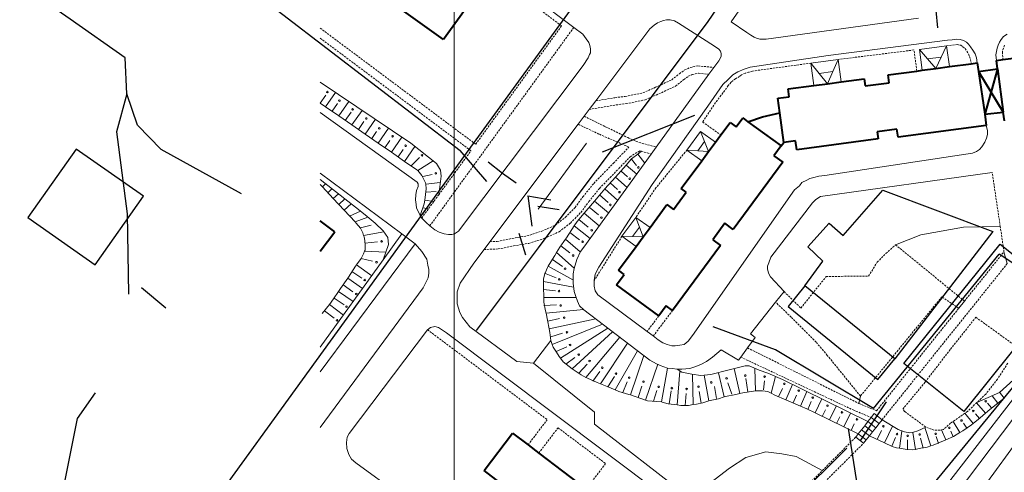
# Model space of a CAD drawing. Extents: x 13 to 4138, y -4831 to -1000.
# Tile 20 of 203: x 925 to 1171, y -2530 to -2417. Entities that reach past the tile are written whole.
import ezdxf

# ---------------------------------------------------------------- set-up
doc = ezdxf.new("R2010")
doc.units = 0
doc.header["$MEASUREMENT"] = 0
doc.linetypes.add('DASHED', pattern=[0.75, 0.5, -0.25])
for name, color, linetype in [('11', 7, 'CONTINUOUS'), ('24', 7, 'CONTINUOUS'), ('25', 7, 'CONTINUOUS'), ('37', 7, 'CONTINUOUS'), ('40', 7, 'CONTINUOUS'), ('6', 7, 'CONTINUOUS'), ('7', 7, 'CONTINUOUS'), ('ВОРКАУТ_ФИТНЕС', 1, 'CONTINUOUS'), ('границы команд_1', 10, 'CONTINUOUS'), ('ДЕТСКИЕ_ПЛОЩАДКИ', 6, 'CONTINUOUS'), ('ЛЕСТНИЦЫ', 6, 'CONTINUOUS'), ('ПЕШЕХОДНЫЕ_ДОРОЖКИ', 3, 'CONTINUOUS'), ('ПЕШЕХОДНЫЕ_ПЕРЕХОДЫ', 1, 'CONTINUOUS'), ('СПОРТИВНЫЕ_ПЛОЩАДКИ', 3, 'CONTINUOUS'), ('ТРОПЫ', 32, 'CONTINUOUS'), ('ТРОТУАРЫ', 7, 'CONTINUOUS')]:
    doc.layers.add(name, color=color, linetype=linetype)

msp = doc.modelspace()

# ---------------------------------------------------------------- linework, layer by layer
at = {"layer": '11', "color": 253, "linetype": 'Continuous', "lineweight": 0}
msp.add_line((1145.15, -2547.91), (1178.23, -2505.07), dxfattribs=at)
at = {"layer": '24', "color": 253, "linetype": 'Continuous', "lineweight": 0}
for p, q in [((1063.28, -2419.08), (1000, -2371.19)), ((1105.06, -2414.08), (1102.59, -2417.68)), ((1083.35, -2418.51), (1084.17, -2417.93)), ((1084.17, -2417.93), (1085, -2417.55)), ((1085, -2417.55), (1085.7, -2417.3)), ((1085.7, -2417.3), (1086.46, -2417.17)), ((1086.46, -2417.17), (1087.35, -2417.17)), ((1087.35, -2417.17), (1088.43, -2417.43)), ((1088.43, -2417.43), (1089.45, -2418)), ((1089.45, -2418), (1098.4, -2423.78)), ((1102.59, -2417.68), (1106.52, -2420.32)), ((1111.28, -2421.97), (1149.38, -2416.72)), ((1065.53, -2420.78), (1063.28, -2419.08)), ((1066.42, -2421.87), (1065.53, -2420.78)), ((1068.77, -2437.41), (1082.29, -2419.39)), ((1082.29, -2419.39), (1083.35, -2418.51)), ((1106.52, -2420.32), (1107.53, -2421.02)), ((1170.59, -2421.31), (1171.47, -2420.72)), ((1067.05, -2422.82), (1066.42, -2421.87)), ((1067.31, -2423.59), (1067.05, -2422.82)), ((1107.53, -2421.02), (1108.3, -2421.46)), ((1108.3, -2421.46), (1108.93, -2421.78)), ((1108.93, -2421.78), (1109.76, -2422.03)), ((1109.76, -2422.03), (1111.28, -2421.97)), ((1126.79, -2426.08), (1156.61, -2422.25)), ((1156.61, -2422.25), (1157.78, -2422.13)), ((1157.78, -2422.13), (1158.95, -2422.01)), ((1158.95, -2422.01), (1159.77, -2422.07)), ((1159.77, -2422.07), (1160.59, -2422.36)), ((1160.59, -2422.36), (1161.35, -2422.77)), ((1161.35, -2422.77), (1161.82, -2423.24)), ((1161.82, -2423.24), (1162.34, -2423.89)), ((1169.25, -2423.48), (1169.54, -2422.77)), ((1169.54, -2422.77), (1169.95, -2422.07)), ((1169.95, -2422.07), (1170.59, -2421.31)), ((1066.92, -2426.64), (1067.24, -2425.81)), ((1067.24, -2425.81), (1067.43, -2425.37)), ((1067.43, -2424.41), (1067.31, -2423.59)), ((1067.43, -2425.37), (1067.43, -2424.41)), ((1098.4, -2423.78), (1099.54, -2424.48)), ((1099.54, -2424.48), (1099.92, -2424.99)), ((1099.92, -2424.99), (1100.12, -2425.56)), ((1100.12, -2425.56), (1100.12, -2426.33)), ((1162.34, -2423.89), (1162.93, -2424.76)), ((1162.93, -2424.76), (1163.45, -2425.7)), ((1163.45, -2425.7), (1163.81, -2426.7)), ((1168.66, -2425.94), (1168.78, -2425.06)), ((1168.78, -2425.06), (1168.95, -2424.24)), ((1168.95, -2424.24), (1169.25, -2423.48)), ((1065.63, -2428.58), (1066.92, -2426.64)), ((1099.48, -2427.41), (1098.29, -2429.06)), ((1100.12, -2426.33), (1099.48, -2427.41)), ((1107.32, -2428.99), (1126.79, -2426.08)), ((1163.81, -2426.7), (1164.01, -2427.93)), ((1168.78, -2427.33), (1168.66, -2425.94)), ((1065.63, -2428.58), (1034.56, -2469.95)), ((1098.29, -2429.06), (1097.04, -2430.78)), ((1102.99, -2430.87), (1104.28, -2430.16)), ((1104.28, -2430.16), (1105.8, -2429.46)), ((1105.8, -2429.46), (1107.32, -2428.99)), ((1097.04, -2430.78), (1083.89, -2448.96)), ((1100.53, -2433.33), (1101.82, -2432.04)), ((1101.82, -2432.04), (1102.99, -2430.87)), ((1096.79, -2438.72), (1100.53, -2433.33)), ((1067.17, -2439.54), (1068.77, -2437.41)), ((1024.2, -2457.74), (1000, -2440.31)), ((1065.89, -2441.25), (1067.17, -2439.54)), ((1082.86, -2458.29), (1096.79, -2438.72)), ((1064.39, -2443.25), (1065.89, -2441.25)), ((1042.36, -2472.6), (1064.39, -2443.25)), ((1166.26, -2443.53), (1166.54, -2444.78)), ((1166.54, -2444.78), (1166.54, -2445.83)), ((1165.9, -2447.75), (1165.13, -2448.88)), ((1166.31, -2446.77), (1165.9, -2447.75)), ((1166.54, -2445.83), (1166.31, -2446.77)), ((1083.89, -2448.96), (1082.64, -2450.7)), ((1163.85, -2450.05), (1162.79, -2450.52)), ((1164.55, -2449.58), (1163.85, -2450.05)), ((1165.13, -2448.88), (1164.55, -2449.58)), ((1082.64, -2450.7), (1065.84, -2473.93)), ((1162.79, -2450.52), (1125.99, -2456.02)), ((1020.39, -2470.66), (1000, -2455.46)), ((1024.45, -2458.18), (1024.2, -2457.74)), ((1121.43, -2457.19), (1120.26, -2457.78)), ((1122.25, -2456.84), (1121.43, -2457.19)), ((1123.19, -2456.6), (1122.25, -2456.84)), ((1124.47, -2456.25), (1123.19, -2456.6)), ((1125.99, -2456.02), (1124.47, -2456.25)), ((1124.89, -2461.34), (1167.75, -2455.35)), ((1023.88, -2460.86), (1024.07, -2459.77)), ((1024.07, -2459.77), (1024.45, -2458.82)), ((1024.45, -2458.82), (1024.45, -2458.18)), ((1069.54, -2478.93), (1082.86, -2458.29)), ((1118.39, -2459.65), (1092.92, -2496.03)), ((1119.67, -2458.6), (1118.39, -2459.65)), ((1120.26, -2457.78), (1119.67, -2458.6)), ((1023.82, -2462.13), (1023.88, -2460.86)), ((1023.95, -2463.27), (1023.82, -2462.13)), ((1122.9, -2462.86), (1123.72, -2462.04)), ((1123.72, -2462.04), (1124.89, -2461.34)), ((1024.01, -2464.23), (1023.95, -2463.27)), ((1024.69, -2465.48), (1024.01, -2464.23)), ((1112.49, -2476.46), (1122.9, -2462.86)), ((1024.98, -2466.03), (1024.69, -2465.48)), ((1025.33, -2466.68), (1024.98, -2466.03)), ((1026.47, -2467.83), (1025.33, -2466.68)), ((1027.36, -2468.66), (1026.47, -2467.83)), ((1028.6, -2469.62), (1027.36, -2468.66)), ((1029.73, -2470.23), (1028.6, -2469.62)), ((1034.56, -2469.95), (1033.53, -2470.63)), ((1015.73, -2477.12), (1020.39, -2470.66)), ((1023.73, -2473.14), (1020.39, -2470.66)), ((1030.97, -2470.66), (1029.73, -2470.23)), ((1032.06, -2470.82), (1030.97, -2470.66)), ((1032.83, -2470.82), (1032.06, -2470.82)), ((1033.53, -2470.63), (1032.83, -2470.82)), ((1000, -2505.08), (1023.73, -2473.14)), ((1025.34, -2475.06), (1023.73, -2473.14)), ((1038.34, -2477.96), (1040.9, -2474.55)), ((1040.9, -2474.55), (1042.36, -2472.6)), ((1065.84, -2473.93), (1064.94, -2475.08)), ((1000, -2498.96), (1015.73, -2477.12)), ((1026.62, -2476.93), (1025.34, -2475.06)), ((1026.86, -2478.45), (1026.62, -2476.93)), ((1064.06, -2477.05), (1063.35, -2479.26)), ((1064.94, -2475.08), (1064.06, -2477.05)), ((1112.02, -2477.86), (1112.49, -2476.46)), ((1171.49, -2478.08), (1170.68, -2475.12)), ((1027.09, -2479.51), (1026.86, -2478.45)), ((1027.09, -2480.45), (1027.09, -2479.51)), ((1034.96, -2482.99), (1038.34, -2477.96)), ((1063.35, -2479.26), (1063.16, -2480.61)), ((1068.67, -2480.71), (1069.54, -2478.93)), ((1111.67, -2478.68), (1112.02, -2477.86)), ((1111.67, -2479.39), (1111.67, -2478.68)), ((1111.9, -2480.44), (1111.67, -2479.39)), ((1025.68, -2484.09), (1026.97, -2481.62)), ((1026.97, -2481.62), (1027.09, -2480.45)), ((1063.16, -2480.61), (1063.1, -2481.74)), ((1063.1, -2481.74), (1063.1, -2482.95)), ((1068.37, -2482.33), (1068.67, -2480.71)), ((1068.37, -2483.74), (1068.37, -2482.33)), ((1112.37, -2481.38), (1111.9, -2480.44)), ((1115.8, -2485.07), (1112.37, -2481.38)), ((1025.68, -2484.09), (1000, -2518.99)), ((1034.17, -2485.1), (1034.96, -2482.99)), ((1063.1, -2482.95), (1063.42, -2485.05)), ((1068.61, -2484.91), (1068.37, -2483.74)), ((1034.21, -2488.13), (1034.17, -2485.1)), ((1063.42, -2485.05), (1063.8, -2486.26)), ((1063.8, -2486.26), (1064.24, -2487.47)), ((1069.31, -2485.85), (1068.61, -2484.91)), ((1081.6, -2495.01), (1069.31, -2485.85)), ((1113.68, -2487.72), (1115.8, -2485.07)), ((1034.83, -2490.26), (1034.21, -2488.13)), ((1064.24, -2487.47), (1064.75, -2488.62)), ((1064.75, -2488.62), (1065.83, -2489.63)), ((1065.83, -2489.63), (1082.28, -2502.19)), ((1107.38, -2495.61), (1113.68, -2487.72)), ((1159.39, -2489.23), (1160.81, -2487.45)), ((1035.53, -2491.55), (1034.83, -2490.26)), ((1037.35, -2493.84), (1035.53, -2491.55)), ((1007.21, -2520.51), (1026.77, -2494.58)), ((1026.77, -2494.58), (1027.56, -2494.05)), ((1027.56, -2494.05), (1028.58, -2493.82)), ((1028.58, -2493.82), (1029.55, -2494.01)), ((1029.55, -2494.01), (1031.53, -2495.4)), ((1049.05, -2502.51), (1037.35, -2493.84)), ((1031.53, -2495.4), (1276.24, -2679.07)), ((1083.14, -2496.16), (1081.6, -2495.01)), ((1084.38, -2497.08), (1083.14, -2496.16)), ((1085.55, -2497.9), (1084.38, -2497.08)), ((1092.92, -2496.03), (1091.87, -2497.43)), ((1106.66, -2499.14), (1108.55, -2496.55)), ((1108.55, -2496.55), (1107.38, -2495.61)), ((1086.6, -2498.25), (1085.55, -2497.9)), ((1087.77, -2498.6), (1086.6, -2498.25)), ((1088.59, -2498.6), (1087.77, -2498.6)), ((1089.76, -2498.49), (1088.59, -2498.6)), ((1090.82, -2498.25), (1089.76, -2498.49)), ((1091.87, -2497.43), (1090.82, -2498.25)), ((1104.98, -2501.44), (1106.66, -2499.14)), ((1191.58, -2498.16), (1158.89, -2543.08)), ((1096.43, -2502.51), (1097.96, -2501.49)), ((1097.96, -2501.49), (1100.12, -2499.6)), ((1100.12, -2499.6), (1104.45, -2502.17)), ((1104.45, -2502.17), (1104.98, -2501.44)), ((1053.26, -2502.97), (1049.05, -2502.51)), ((1068.48, -2515.16), (1053.26, -2502.97)), ((1082.28, -2502.19), (1083.93, -2503.08)), ((1083.93, -2503.08), (1084.82, -2503.53)), ((1084.82, -2503.53), (1085.77, -2503.85)), ((1085.77, -2503.85), (1086.66, -2504.16)), ((1086.66, -2504.16), (1087.87, -2504.29)), ((1087.87, -2504.29), (1089.14, -2504.48)), ((1090.29, -2504.48), (1092.24, -2504.29)), ((1092.24, -2504.29), (1093.51, -2503.85)), ((1093.51, -2503.85), (1094.97, -2503.27)), ((1094.97, -2503.27), (1096.43, -2502.51)), ((1089.14, -2504.48), (1090.29, -2504.48)), ((1068.48, -2518.21), (1068.48, -2515.16)), ((1092.29, -2536.64), (1068.48, -2518.21)), ((1006.55, -2522.8), (1006.75, -2521.44)), ((1006.75, -2521.44), (1007.21, -2520.51)), ((1006.65, -2524.28), (1006.55, -2522.8)), ((1007.15, -2525.81), (1006.65, -2524.28)), ((1007.8, -2526.95), (1007.15, -2525.81)), ((1008.85, -2527.89), (1007.8, -2526.95)), ((1086.36, -2583.58), (1008.85, -2527.89))]:
    msp.add_line(p, q, dxfattribs=at)
at = {"layer": '24', "color": 253, "linetype": 'DASHED', "lineweight": 0}
for p, q in [((1060.24, -2418.67), (1037.55, -2401.65)), ((1038.81, -2448.25), (1000, -2419.24)), ((1027.36, -2468.66), (1063.28, -2419.08)), ((1038.81, -2448.25), (1060.24, -2418.67)), ((1037.63, -2449.88), (1000, -2421.75)), ((1156.35, -2423.63), (1159.05, -2423.35)), ((1159.05, -2423.35), (1159.87, -2423.53)), ((1148.21, -2424.7), (1129.28, -2427.07)), ((1148.94, -2429.96), (1148.21, -2424.7)), ((1159.87, -2423.53), (1160.42, -2423.89)), ((1160.42, -2423.89), (1160.96, -2424.35)), ((1160.96, -2424.35), (1161.42, -2424.99)), ((1161.42, -2424.99), (1161.82, -2425.68)), ((1161.82, -2425.68), (1162.07, -2426.33)), ((1170.79, -2423.49), (1170.28, -2425.15)), ((1170.28, -2425.15), (1170.43, -2427.11)), ((1122.48, -2427.98), (1107.89, -2429.97)), ((1162.07, -2426.33), (1162.33, -2427.08)), ((1162.33, -2427.08), (1162.51, -2428.13)), ((1087.74, -2432.16), (1089.65, -2430.64)), ((1089.65, -2430.64), (1090.98, -2429.68)), ((1090.98, -2429.68), (1092.32, -2429.11)), ((1092.32, -2429.11), (1094.29, -2428.66)), ((1092.88, -2430.86), (1094.4, -2430.51)), ((1094.29, -2428.66), (1098.29, -2429.06)), ((1094.4, -2430.51), (1097.04, -2430.78)), ((1106.11, -2430.48), (1105.17, -2430.92)), ((1106.94, -2430.28), (1106.11, -2430.48)), ((1107.89, -2429.97), (1106.94, -2430.28)), ((1083.73, -2434.01), (1087.74, -2432.16)), ((1088.71, -2433.73), (1090.75, -2432.1)), ((1090.75, -2432.1), (1091.88, -2431.28)), ((1091.88, -2431.28), (1092.88, -2430.86)), ((1102.57, -2432.76), (1101.87, -2433.59)), ((1103.65, -2431.87), (1102.57, -2432.76)), ((1104.65, -2431.3), (1103.65, -2431.87)), ((1105.17, -2430.92), (1104.65, -2431.3)), ((1076.11, -2436.3), (1080.56, -2435.41)), ((1080.56, -2435.41), (1083.73, -2434.01)), ((1084.49, -2435.68), (1088.71, -2433.73)), ((1100.53, -2435.43), (1099.13, -2437.22)), ((1101.87, -2433.59), (1100.53, -2435.43)), ((1068.77, -2437.41), (1073.56, -2436.62)), ((1073.56, -2436.62), (1076.11, -2436.3)), ((1076.4, -2438.11), (1081.11, -2437.16)), ((1081.11, -2437.16), (1084.49, -2435.68)), ((1099.13, -2437.22), (1095.45, -2442.69)), ((1067.17, -2439.54), (1073.83, -2438.43)), ((1073.83, -2438.43), (1076.4, -2438.11)), ((1065.89, -2441.25), (1071.16, -2443.86)), ((1095.45, -2442.69), (1099.99, -2445.93)), ((1064.39, -2443.25), (1069.69, -2445.77)), ((1071.16, -2443.86), (1076.75, -2446.59)), ((1069.69, -2445.77), (1077.05, -2448.95)), ((1076.75, -2446.59), (1079.55, -2447.8)), ((1079.55, -2447.8), (1083.89, -2448.96)), ((1029.59, -2460.86), (1037.63, -2449.88)), ((1073.17, -2453.01), (1077.05, -2448.95)), ((1077.34, -2451.4), (1079.73, -2449.9)), ((1079.73, -2449.9), (1080.16, -2450.02)), ((1080.16, -2450.02), (1082.64, -2450.7)), ((1091.55, -2449.69), (1083.81, -2459.13)), ((1074.54, -2454.33), (1077.34, -2451.4)), ((1068.29, -2458.03), (1073.17, -2453.01)), ((1069.71, -2459.29), (1074.54, -2454.33)), ((1169.75, -2468.82), (1167.75, -2455.35)), ((1065.55, -2461.43), (1068.29, -2458.03)), ((1067.05, -2462.59), (1069.71, -2459.29)), ((1083.81, -2459.13), (1078.78, -2466.54)), ((1025.33, -2466.68), (1029.59, -2460.86)), ((1063.62, -2464.04), (1065.55, -2461.43)), ((1065.07, -2465.27), (1067.05, -2462.59)), ((1061.21, -2466.51), (1063.62, -2464.04)), ((1058.69, -2468.47), (1061.21, -2466.51)), ((1062.47, -2467.93), (1065.07, -2465.27)), ((1051.6, -2471.17), (1055.31, -2469.97)), ((1055.31, -2469.97), (1058.69, -2468.47)), ((1059.67, -2470.11), (1062.47, -2467.93)), ((1170.68, -2475.12), (1169.75, -2468.82)), ((1044.2, -2472.53), (1047.89, -2471.79)), ((1047.89, -2471.79), (1051.6, -2471.17)), ((1052.05, -2473.02), (1055.99, -2471.75)), ((1055.99, -2471.75), (1059.67, -2470.11)), ((1075.33, -2471.24), (1068.37, -2482.33)), ((1040.9, -2474.55), (1044.42, -2474.42)), ((1042.36, -2472.6), (1044.2, -2472.53)), ((1044.42, -2474.42), (1048.23, -2473.66)), ((1048.23, -2473.66), (1052.05, -2473.02)), ((1141.2, -2475.55), (1143.62, -2473.39)), ((1143.62, -2473.39), (1160.81, -2487.45)), ((1139.04, -2477.72), (1141.2, -2475.55)), ((1160.81, -2487.45), (1170.68, -2475.12)), ((1136.88, -2481.21), (1139.04, -2477.72)), ((1171.49, -2478.08), (1140.25, -2517.08)), ((1119.97, -2489.17), (1126.33, -2481.28)), ((1126.33, -2481.28), (1136.88, -2481.21)), ((1115.8, -2485.07), (1119.97, -2489.17)), ((1155.18, -2486.37), (1134.85, -2511.18)), ((1159.39, -2489.23), (1155.18, -2486.37)), ((1117.56, -2491.46), (1113.68, -2487.72)), ((1138.87, -2514.84), (1159.39, -2489.23)), ((1084.51, -2491.16), (1081.6, -2495.01)), ((1087.95, -2489.8), (1083.14, -2496.16)), ((1123.79, -2497.7), (1117.56, -2491.46)), ((1157.34, -2499.45), (1163.66, -2491.48)), ((1163.66, -2491.48), (1174.2, -2499.1)), ((1026.77, -2494.58), (1056.66, -2517.07)), ((1106.66, -2499.14), (1134.45, -2513.01)), ((1126.58, -2501.01), (1123.79, -2497.7)), ((1151.02, -2507.65), (1157.34, -2499.45)), ((1104.98, -2501.44), (1133.04, -2514.65)), ((1134.85, -2511.18), (1126.58, -2501.01)), ((1171.62, -2502.97), (1169.05, -2506.95)), ((1145.41, -2514.45), (1151.02, -2507.65)), ((1169.05, -2506.95), (1166.12, -2510.7)), ((1166.12, -2510.7), (1163.9, -2512.8)), ((1134.45, -2513.01), (1138.87, -2514.84)), ((1163.9, -2512.8), (1161.56, -2515.03)), ((1133.04, -2514.65), (1137.52, -2516.54)), ((1145.88, -2515.03), (1145.41, -2514.45)), ((1151.14, -2518.9), (1145.88, -2515.03)), ((1161.56, -2515.03), (1157.34, -2517.96)), ((1051.87, -2523.38), (1056.66, -2517.07)), ((1054.55, -2525.42), (1059.36, -2519.1)), ((1059.36, -2519.1), (1071.23, -2528.03)), ((1153.25, -2519.72), (1151.14, -2518.9)), ((1157.34, -2517.96), (1155.59, -2519.49)), ((1125.33, -2529.8), (1133.68, -2521.42)), ((1154.77, -2519.72), (1153.25, -2519.72)), ((1155.59, -2519.49), (1154.77, -2519.72)), ((1124.4, -2534.18), (1135.62, -2522.95)), ((1066.39, -2534.41), (1071.23, -2528.03)), ((1107.3, -2547.9), (1125.33, -2529.8))]:
    msp.add_line(p, q, dxfattribs=at)
at = {"layer": '25', "color": 253, "linetype": 'Continuous', "lineweight": 0}
for p, q in [((1136.72, -2517.56), (1137.52, -2516.54)), ((1137.52, -2516.54), (1138.3, -2515.55)), ((1139.49, -2518.05), (1137.52, -2516.54)), ((1138.3, -2515.55), (1140.25, -2517.08)), ((1135.11, -2519.6), (1135.91, -2518.58)), ((1135.91, -2518.58), (1136.72, -2517.56)), ((1137.88, -2520.09), (1135.91, -2518.58)), ((1138.68, -2519.07), (1136.72, -2517.56)), ((1138.68, -2519.07), (1137.88, -2520.09)), ((1139.49, -2518.05), (1138.68, -2519.07)), ((1140.25, -2517.08), (1139.49, -2518.05)), ((1133.68, -2521.42), (1134.3, -2520.62)), ((1135.62, -2522.95), (1133.68, -2521.42)), ((1134.3, -2520.62), (1135.11, -2519.6)), ((1136.27, -2522.13), (1134.3, -2520.62)), ((1137.08, -2521.11), (1135.11, -2519.6)), ((1137.08, -2521.11), (1136.27, -2522.13)), ((1137.88, -2520.09), (1137.08, -2521.11)), ((1136.27, -2522.13), (1135.62, -2522.95))]:
    msp.add_line(p, q, dxfattribs=at)
at = {"layer": '37', "color": 253, "linetype": 'Continuous', "lineweight": 0}
for p, q in [((1022.58, -2447.97), (1000, -2432.74)), ((1001.34, -2438.88), (1003.81, -2435.31)), ((1000, -2437.95), (1001.37, -2435.97)), ((1001.34, -2438.88), (1000, -2437.95)), ((1002.99, -2440.01), (1004.35, -2438.03)), ((1004.63, -2441.15), (1007.12, -2437.54)), ((1004.63, -2441.15), (1001.34, -2438.88)), ((1006.27, -2442.29), (1007.71, -2440.22)), ((1007.92, -2443.43), (1010.44, -2439.78)), ((1007.92, -2443.43), (1004.63, -2441.15)), ((1009.57, -2444.56), (1010.92, -2442.6)), ((1011.21, -2445.7), (1013.76, -2442.02)), ((1011.21, -2445.7), (1007.92, -2443.43)), ((1012.86, -2446.84), (1014.07, -2445.08)), ((1014.5, -2447.97), (1017.07, -2444.25)), ((1014.5, -2447.97), (1011.21, -2445.7)), ((1016.15, -2449.11), (1017.39, -2447.3)), ((1017.79, -2450.25), (1020.39, -2446.49)), ((1017.79, -2450.25), (1014.5, -2447.97)), ((1021.08, -2452.52), (1017.79, -2450.25)), ((1019.44, -2451.39), (1020.68, -2449.59)), ((1021.08, -2452.52), (1023.64, -2448.82)), ((1029.02, -2453.1), (1022.58, -2447.97)), ((1079.28, -2450.71), (1080.16, -2450.02)), ((1024.15, -2454.64), (1021.08, -2452.52)), ((1022.73, -2453.66), (1024.79, -2451.59)), ((1024.33, -2454.85), (1028.17, -2452.41)), ((1076.39, -2453.45), (1077.71, -2451.93)), ((1077.7, -2451.94), (1078.96, -2453.56)), ((1077.71, -2451.93), (1079.28, -2450.71)), ((1079.28, -2450.71), (1081.02, -2452.94)), ((1024.33, -2454.85), (1024.15, -2454.64)), ((1025.39, -2456.05), (1024.33, -2454.85)), ((1030.01, -2454.75), (1029.02, -2453.1)), ((1030.18, -2456.24), (1030.01, -2454.75)), ((1073.74, -2456.45), (1075.07, -2454.99)), ((1075.07, -2454.99), (1076.39, -2453.45)), ((1075.09, -2454.97), (1076.74, -2456.39)), ((1076.39, -2453.45), (1079.01, -2455.71)), ((1000, -2457.05), (1009.95, -2464.91)), ((1026.3, -2457.87), (1025.39, -2456.05)), ((1025.65, -2456.35), (1027.96, -2455.8)), ((1029.59, -2460.86), (1030.18, -2456.24)), ((1071.06, -2459.41), (1073.74, -2456.45)), ((1073.74, -2456.45), (1076.6, -2459.04)), ((1000.53, -2458.88), (1000, -2458.31)), ((1000.53, -2458.88), (1001.35, -2458.12)), ((1003.26, -2461.81), (1000.53, -2458.88)), ((1001.9, -2460.35), (1002.94, -2459.38)), ((1026.34, -2458.23), (1026.3, -2457.87)), ((1026.3, -2460.84), (1026.46, -2459.36)), ((1026.34, -2458.23), (1029.98, -2457.83)), ((1026.46, -2459.36), (1026.34, -2458.23)), ((1026.37, -2460.23), (1028.95, -2460.09)), ((1070.19, -2460.36), (1071.06, -2459.41)), ((1071.06, -2459.41), (1074.25, -2462.3)), ((1072.4, -2457.93), (1074.18, -2459.54)), ((1003.26, -2461.81), (1004.53, -2460.63)), ((1005.99, -2464.74), (1003.26, -2461.81)), ((1004.62, -2463.27), (1006.12, -2461.88)), ((1025.97, -2463.16), (1026.1, -2462.2)), ((1026.1, -2462.2), (1026.3, -2460.84)), ((1026.1, -2462.2), (1028.37, -2462.52)), ((1065.88, -2465.51), (1068.45, -2462.44)), ((1068.45, -2462.44), (1070.19, -2460.36)), ((1068.45, -2462.44), (1071.99, -2465.42)), ((1069.71, -2460.89), (1071.84, -2462.82)), ((1005.99, -2464.74), (1007.71, -2463.14)), ((1008.71, -2467.66), (1005.99, -2464.74)), ((1007.35, -2466.2), (1010.03, -2464.97)), ((1009.95, -2464.91), (1011.68, -2466.31)), ((1024.98, -2466.03), (1025.97, -2463.16)), ((1025.62, -2464.15), (1027.03, -2464.35)), ((1067.16, -2463.97), (1069.46, -2465.9)), ((1008.71, -2467.66), (1011.9, -2466.49)), ((1011.68, -2466.31), (1013.74, -2467.97)), ((1063.43, -2468.66), (1064.17, -2467.54)), ((1064.17, -2467.54), (1065.88, -2465.51)), ((1064.59, -2467.04), (1066.89, -2468.97)), ((1065.88, -2465.51), (1069.64, -2468.67)), ((1008.96, -2467.93), (1008.71, -2467.66)), ((1010.04, -2469.26), (1008.96, -2467.93)), ((1010.62, -2470.41), (1010.04, -2469.26)), ((1010.08, -2469.13), (1012.72, -2468.45)), ((1013.74, -2467.97), (1015.73, -2469.87)), ((1015.73, -2469.87), (1016.89, -2471.58)), ((1061.44, -2471.66), (1063.43, -2468.66)), ((1063.43, -2468.66), (1067.37, -2471.82)), ((1010.82, -2471.01), (1010.62, -2470.41)), ((1010.82, -2471.01), (1015.91, -2470.14)), ((1010.95, -2471.39), (1010.82, -2471.01)), ((1011.11, -2472.3), (1010.95, -2471.39)), ((1011.2, -2473.62), (1011.11, -2472.3)), ((1016.89, -2471.58), (1017.04, -2473.31)), ((1059.79, -2473.98), (1061.21, -2471.99)), ((1061.21, -2471.99), (1061.44, -2471.66)), ((1061.21, -2471.99), (1064.9, -2475.14)), ((1062.33, -2470.33), (1064.73, -2472.13)), ((1010.78, -2475.61), (1011.08, -2474.95)), ((1011.08, -2474.95), (1011.2, -2474.7)), ((1011.08, -2474.95), (1016.38, -2475.24)), ((1011.15, -2472.94), (1014.34, -2472.63)), ((1011.2, -2474.7), (1011.2, -2473.62)), ((1017.04, -2473.31), (1015.73, -2477.12)), ((1058.99, -2475.31), (1059.79, -2473.98)), ((1060.05, -2473.62), (1062.28, -2475.37)), ((1009.06, -2478.39), (1010.21, -2476.77)), ((1010.21, -2476.77), (1010.78, -2475.61)), ((1010.26, -2476.77), (1013.09, -2477.44)), ((1057.58, -2477.59), (1058.55, -2476.04)), ((1057.96, -2477.03), (1060.5, -2478.83)), ((1058.55, -2476.04), (1058.99, -2475.31)), ((1058.99, -2475.31), (1063.36, -2479.2)), ((1007.07, -2481.48), (1008.8, -2478.75)), ((1008.8, -2478.75), (1009.06, -2478.39)), ((1009.06, -2478.39), (1012.88, -2481.09)), ((1056.09, -2480.65), (1056.75, -2479.08)), ((1056.75, -2479.08), (1056.93, -2478.74)), ((1056.93, -2478.74), (1057.58, -2477.59)), ((1056.93, -2478.74), (1063.08, -2482.11)), ((1005.09, -2484.29), (1006.88, -2481.74)), ((1006.88, -2481.74), (1007.07, -2481.48)), ((1006.88, -2481.74), (1010.54, -2484.32)), ((1007.9, -2480.02), (1010.35, -2481.75)), ((1055.76, -2481.89), (1056.09, -2480.65)), ((1055.76, -2482.52), (1055.76, -2481.89)), ((1055.96, -2480.49), (1058.89, -2481.65)), ((1004.59, -2485.02), (1005.09, -2484.29)), ((1005.73, -2483.38), (1008.18, -2485.1)), ((1055.76, -2482.52), (1063.25, -2483.97)), ((1055.76, -2482.8), (1055.76, -2482.52)), ((1055.76, -2484.37), (1055.76, -2482.8)), ((1055.84, -2486.03), (1055.76, -2484.37)), ((1055.76, -2484.52), (1058.73, -2484.84)), ((1002.28, -2488.28), (1003.35, -2486.85)), ((1003.35, -2486.85), (1004.59, -2485.02)), ((1003.47, -2486.68), (1005.96, -2488.36)), ((1004.59, -2485.02), (1008.26, -2487.5)), ((1055.84, -2486.52), (1055.84, -2486.03)), ((1055.84, -2486.52), (1063.88, -2486.53)), ((1055.84, -2487.72), (1055.84, -2486.52)), ((1000.52, -2490.53), (1002.28, -2488.28)), ((1002.28, -2488.28), (1005.79, -2490.92)), ((1056.25, -2489.87), (1055.84, -2487.72)), ((1055.84, -2488.52), (1058.94, -2488.37)), ((1056.38, -2490.47), (1065.7, -2489.53)), ((1001.08, -2489.88), (1003.48, -2491.68)), ((1056.38, -2490.47), (1056.25, -2489.87)), ((1056.75, -2492.19), (1056.38, -2490.47)), ((1056.8, -2492.42), (1059.73, -2491.79)), ((1057.16, -2494.39), (1068.76, -2491.87)), ((1057.16, -2494.39), (1056.75, -2492.19)), ((1057.33, -2495.25), (1057.16, -2494.39)), ((1057.92, -2498.3), (1070.49, -2493.19)), ((1059.96, -2501.71), (1071.82, -2494.21)), ((1057.57, -2497.31), (1057.33, -2495.25)), ((1057.53, -2496.35), (1060.5, -2495.49)), ((1062.91, -2504.38), (1072.97, -2495.08)), ((1066.3, -2506.49), (1074.76, -2496.45)), ((1057.92, -2498.3), (1057.57, -2497.31)), ((1058.15, -2498.97), (1057.92, -2498.3)), ((1058.98, -2500.21), (1058.15, -2498.97)), ((1058.88, -2500.05), (1061.55, -2498.89)), ((1069.95, -2508.13), (1076.74, -2497.97)), ((1059.64, -2501.28), (1058.98, -2500.21)), ((1059.96, -2501.71), (1059.64, -2501.28)), ((1060.63, -2502.61), (1059.96, -2501.71)), ((1061.35, -2503.17), (1063.56, -2501.52)), ((1073.65, -2509.64), (1079.24, -2499.87)), ((1077.44, -2510.9), (1080.77, -2501.04)), ((1062.86, -2504.34), (1060.63, -2502.61)), ((1062.91, -2504.38), (1062.86, -2504.34)), ((1065.16, -2505.89), (1062.91, -2504.38)), ((1064.57, -2505.49), (1066.66, -2503.17)), ((1081.23, -2512.18), (1084.25, -2503.24)), ((1085.19, -2512.64), (1086.7, -2504.17)), ((1106.08, -2503.58), (1102.11, -2504.65)), ((1104.75, -2510.52), (1103.33, -2504.32)), ((1107.04, -2503.65), (1106.08, -2503.58)), ((1109.6, -2504.73), (1107.04, -2503.65)), ((1108.69, -2509.89), (1108.48, -2504.26)), ((1066.3, -2506.49), (1065.16, -2505.89)), ((1066.73, -2506.72), (1066.3, -2506.49)), ((1069.12, -2507.8), (1066.73, -2506.72)), ((1068.07, -2507.43), (1069.79, -2505.01)), ((1071.8, -2508.87), (1073.49, -2506.26)), ((1089.11, -2513.37), (1089.8, -2504.91)), ((1090.3, -2505.23), (1089.14, -2504.48)), ((1091.54, -2505.48), (1090.3, -2505.23)), ((1092.78, -2505.73), (1091.54, -2505.48)), ((1095.01, -2506.06), (1092.78, -2505.73)), ((1093.09, -2513.3), (1092.93, -2505.75)), ((1097.49, -2505.81), (1095.01, -2506.06)), ((1096.97, -2512.37), (1095.86, -2505.97)), ((1102.11, -2504.65), (1097.49, -2505.81)), ((1100.84, -2511.36), (1099.38, -2505.34)), ((1106.7, -2510.08), (1106.23, -2506.76)), ((1111.75, -2505.47), (1109.6, -2504.73)), ((1115.38, -2507.04), (1111.75, -2505.47)), ((1112.58, -2510.44), (1113.68, -2506.31)), ((1174.79, -2505.54), (1169.58, -2510.25)), ((1069.95, -2508.13), (1069.12, -2507.8)), ((1071.6, -2508.79), (1069.95, -2508.13)), ((1073.65, -2509.64), (1071.6, -2508.79)), ((1075.53, -2510.32), (1076.65, -2507.64)), ((1079.33, -2511.54), (1080.29, -2508.7)), ((1098.88, -2511.76), (1098.4, -2508.8)), ((1102.73, -2510.72), (1101.79, -2507.88)), ((1110.67, -2509.61), (1110.88, -2507.34)), ((1114.37, -2511.34), (1115.39, -2509.28)), ((1136.72, -2517.56), (1115.38, -2507.04)), ((1116.22, -2512.1), (1117.89, -2508.28)), ((1074.58, -2510.03), (1073.65, -2509.64)), ((1077.05, -2510.77), (1074.58, -2510.03)), ((1077.44, -2510.9), (1077.05, -2510.77)), ((1081.23, -2512.18), (1077.44, -2510.9)), ((1083.23, -2512.47), (1084.06, -2509.74)), ((1087.14, -2513.11), (1087.6, -2509.85)), ((1091.11, -2513.49), (1091.36, -2510.53)), ((1095.07, -2512.98), (1094.59, -2510.02)), ((1099.42, -2511.83), (1097.35, -2512.25)), ((1100.84, -2511.36), (1099.42, -2511.83)), ((1101.15, -2511.25), (1100.84, -2511.36)), ((1103.71, -2510.76), (1101.15, -2511.25)), ((1104.75, -2510.52), (1103.71, -2510.76)), ((1105.53, -2510.34), (1104.75, -2510.52)), ((1108.69, -2509.89), (1105.53, -2510.34)), ((1109.06, -2509.84), (1108.69, -2509.89)), ((1110.38, -2509.84), (1109.06, -2509.84)), ((1111.7, -2510), (1110.38, -2509.84)), ((1112.58, -2510.44), (1111.7, -2510)), ((1113.52, -2510.91), (1112.58, -2510.44)), ((1116.22, -2512.1), (1113.52, -2510.91)), ((1118.05, -2512.9), (1118.9, -2510.96)), ((1119.88, -2513.7), (1121.48, -2510.05)), ((1169.58, -2510.25), (1163.9, -2512.8)), ((1169.17, -2512.94), (1167.73, -2511.08)), ((1170.83, -2511.65), (1169.17, -2512.94)), ((1170.75, -2511.71), (1169.6, -2510.23)), ((1081.66, -2512.33), (1081.23, -2512.18)), ((1085.19, -2512.64), (1081.66, -2512.33)), ((1085.38, -2512.66), (1085.19, -2512.64)), ((1086.86, -2513.07), (1085.38, -2512.66)), ((1089.11, -2513.37), (1086.86, -2513.07)), ((1090, -2513.49), (1089.11, -2513.37)), ((1091.9, -2513.49), (1090, -2513.49)), ((1093.09, -2513.3), (1091.9, -2513.49)), ((1093.96, -2513.16), (1093.09, -2513.3)), ((1095.54, -2512.83), (1093.96, -2513.16)), ((1096.97, -2512.37), (1095.54, -2512.83)), ((1097.35, -2512.25), (1096.97, -2512.37)), ((1119.88, -2513.7), (1116.22, -2512.1)), ((1121.44, -2514.39), (1119.88, -2513.7)), ((1121.71, -2514.5), (1122.58, -2512.53)), ((1123.51, -2515.39), (1125.21, -2511.89)), ((1127.11, -2517.13), (1128.79, -2513.66)), ((1166.06, -2515.45), (1163.84, -2512.87)), ((1167.58, -2514.14), (1166.54, -2512.94)), ((1169.17, -2512.94), (1167.11, -2514.54)), ((1123.51, -2515.39), (1121.44, -2514.39)), ((1127.11, -2517.13), (1123.51, -2515.39)), ((1125.31, -2516.26), (1126.13, -2514.57)), ((1128.91, -2518.01), (1129.71, -2516.34)), ((1130.7, -2518.88), (1132.38, -2515.42)), ((1162.99, -2518.01), (1160.94, -2515.47)), ((1164.71, -2516.61), (1162.99, -2518.01)), ((1164.55, -2516.75), (1163.59, -2515.57)), ((1166.06, -2515.45), (1164.71, -2516.61)), ((1167.11, -2514.54), (1166.06, -2515.45)), ((1130.7, -2518.88), (1127.11, -2517.13)), ((1134.3, -2520.62), (1130.7, -2518.88)), ((1132.51, -2519.75), (1133.29, -2518.13)), ((1144.25, -2519.51), (1140.25, -2517.08)), ((1140.86, -2522.88), (1142.84, -2518.65)), ((1151.14, -2518.9), (1149.18, -2519.84)), ((1152.46, -2523.64), (1150.92, -2519.01)), ((1159.7, -2520.28), (1157.98, -2517.52)), ((1162.57, -2518.35), (1160.44, -2519.82)), ((1161.4, -2519.22), (1160.6, -2517.94)), ((1162.99, -2518.01), (1162.57, -2518.35)), ((1137.24, -2521.19), (1137.08, -2521.11)), ((1140.86, -2522.88), (1137.24, -2521.19)), ((1139.05, -2522.03), (1140.1, -2519.8)), ((1142.67, -2523.73), (1143.6, -2521.5)), ((1145.82, -2520.09), (1144.25, -2519.51)), ((1144.6, -2524.22), (1145.21, -2519.98)), ((1147.22, -2520.33), (1145.82, -2520.09)), ((1148.13, -2520.17), (1147.22, -2520.33)), ((1148.56, -2524.49), (1147.91, -2520.24)), ((1149.18, -2519.84), (1148.13, -2520.17)), ((1150.54, -2524.18), (1149.81, -2521.66)), ((1154.36, -2523.01), (1153.78, -2521.27)), ((1156.16, -2522.13), (1155.08, -2519.63)), ((1158.04, -2521.31), (1156.16, -2522.13)), ((1158, -2521.33), (1157.39, -2519.93)), ((1159.7, -2520.28), (1158.04, -2521.31)), ((1160.44, -2519.82), (1159.7, -2520.28)), ((1142.8, -2523.79), (1140.86, -2522.88)), ((1143.85, -2524.12), (1142.8, -2523.79)), ((1144.6, -2524.22), (1143.85, -2524.12)), ((1146.58, -2524.51), (1146.58, -2522.08)), ((1151.53, -2523.95), (1149.96, -2524.2)), ((1152.46, -2523.64), (1151.53, -2523.95)), ((1153.02, -2523.46), (1152.46, -2523.64)), ((1155.56, -2522.39), (1153.02, -2523.46)), ((1156.16, -2522.13), (1155.56, -2522.39)), ((1145.01, -2524.28), (1144.6, -2524.22)), ((1146.49, -2524.53), (1145.01, -2524.28)), ((1147.73, -2524.61), (1146.49, -2524.53)), ((1148.56, -2524.49), (1147.73, -2524.61)), ((1148.81, -2524.45), (1148.56, -2524.49)), ((1149.96, -2524.2), (1148.81, -2524.45))]:
    msp.add_line(p, q, dxfattribs=at)
for centre in [(1001.8, -2435.22), (1004.8, -2437.36), (1008.1, -2439.53), (1011.49, -2441.81), (1014.73, -2444.29), (1018.07, -2446.25), (1021.31, -2448.63), (1025.43, -2451.01), (1079.42, -2454.05), (1028.86, -2455.52), (1077.25, -2456.88), (1074.71, -2460.23), (1072.44, -2463.4), (1070.2, -2466.57), (1067.79, -2469.74), (1015.33, -2472.51), (1065.5, -2472.6), (1063.13, -2476.06), (1014.06, -2477.73), (1061.13, -2479.35), (1011.1, -2482.19), (1059.67, -2482.02), (1059.63, -2484.95), (1008.99, -2485.65), (1006.56, -2488.83), (1060.02, -2488.54), (1004.21, -2492.25), (1060.89, -2491.56), (1061.6, -2495.23), (1062.38, -2498.4), (1064.52, -2500.82), (1067.23, -2502.4), (1070.4, -2504.1), (1073.84, -2505.57), (1077.12, -2506.56), (1101.43, -2506.75), (1106.1, -2506.04), (1110.93, -2506.3), (1080.69, -2507.58), (1084.48, -2508.86), (1087.78, -2509.18), (1091.45, -2509.38), (1094.42, -2508.84), (1097.63, -2507.77), (1115.84, -2508.12), (1119.43, -2509.8), (1122.94, -2511.56), (1126.63, -2513.55), (1166.11, -2512.48), (1130.23, -2515.24), (1163.02, -2514.89), (1133.98, -2516.99), (1140.58, -2518.72), (1157.03, -2519.1), (1160.09, -2517.28), (1143.99, -2520.68), (1146.62, -2521.1), (1149.61, -2520.77), (1153.63, -2520.6)]:
    msp.add_circle(centre, 0.2, dxfattribs=at)
at = {"layer": '40', "color": 253, "linetype": 'Continuous', "lineweight": 0}
for p, q in [((1054.38, -2464.49), (1066.46, -2447.96)), ((1149.96, -2470.88), (1160.55, -2468.95)), ((1160.55, -2468.95), (1169.75, -2468.82)), ((1143.62, -2473.39), (1149.96, -2470.88)), ((1053.26, -2502.97), (1057.57, -2497.31)), ((1187.51, -2497.54), (1147.32, -2550.78)), ((1134.85, -2511.18), (1134.45, -2513.01)), ((1102.2, -2529.18), (1106.25, -2526.48)), ((1106.25, -2526.48), (1111.2, -2525.13)), ((1111.2, -2525.13), (1115.24, -2525.58)), ((1115.24, -2525.58), (1118.84, -2526.25)), ((1118.84, -2526.25), (1125.33, -2529.8)), ((1094.28, -2535.23), (1102.2, -2529.18))]:
    msp.add_line(p, q, dxfattribs=at)
at = {"layer": '6', "color": 253, "linetype": 'Continuous', "lineweight": 40}
for p, q in [((1030.8, -2422.1), (1000, -2399.95)), ((1037.76, -2412.42), (1030.8, -2422.1)), ((1157.05, -2428.86), (1162.51, -2428.13)), ((1162.51, -2428.13), (1164.01, -2427.93)), ((1164.01, -2427.93), (1164.31, -2430.11)), ((1168.78, -2427.33), (1170.43, -2427.11)), ((1169.07, -2429.42), (1168.78, -2427.33)), ((1170.43, -2427.11), (1175.79, -2426.39)), ((1141.74, -2430.92), (1148.94, -2429.96)), ((1148.94, -2429.96), (1150.26, -2429.78)), ((1150.26, -2429.78), (1153.66, -2429.32)), ((1153.66, -2429.32), (1157.05, -2428.86)), ((1164.31, -2430.11), (1169.07, -2429.42)), ((1164.31, -2430.11), (1165.88, -2440.7)), ((1164.31, -2430.11), (1170.47, -2440.2)), ((1169.07, -2429.42), (1165.88, -2440.7)), ((1169.07, -2429.42), (1170.47, -2440.2)), ((1123.23, -2433.58), (1126.63, -2433.12)), ((1126.63, -2433.12), (1130.03, -2432.66)), ((1130.03, -2432.66), (1135.8, -2431.89)), ((1135.8, -2431.89), (1136.04, -2433.68)), ((1136.04, -2433.68), (1142.01, -2432.88)), ((1142.01, -2432.88), (1141.74, -2430.92)), ((1116.82, -2434.44), (1123.23, -2433.58)), ((1117.08, -2436.39), (1116.82, -2434.44)), ((1114.22, -2436.77), (1117.08, -2436.39)), ((1114.71, -2440.41), (1114.22, -2436.77)), ((1110.38, -2441.41), (1114.71, -2440.41)), ((1115.7, -2447.79), (1114.71, -2440.41)), ((1165.88, -2440.7), (1170.47, -2440.2)), ((1170.77, -2442.41), (1170.47, -2440.2)), ((1099.99, -2445.93), (1102.3, -2442.8)), ((1102.3, -2442.8), (1103.83, -2443.93)), ((1103.83, -2443.93), (1105.49, -2441.68)), ((1105.49, -2441.68), (1106.78, -2442.61)), ((1106.78, -2442.61), (1110.38, -2441.41)), ((1106.78, -2442.61), (1115.09, -2448.61)), ((1165.88, -2440.7), (1165.88, -2440.75)), ((1165.88, -2440.75), (1166.26, -2443.53)), ((1143.97, -2444.48), (1139.01, -2445.14)), ((1139.01, -2445.14), (1139.25, -2446.92)), ((1144.24, -2446.48), (1143.97, -2444.48)), ((1166.26, -2443.53), (1144.24, -2446.48)), ((1096.93, -2450.09), (1098.63, -2447.77)), ((1098.63, -2447.77), (1099.99, -2445.93)), ((1115.09, -2448.61), (1115.7, -2447.79)), ((1118.67, -2447.39), (1115.7, -2447.79)), ((1118.97, -2449.64), (1118.67, -2447.39)), ((1139.25, -2446.92), (1118.97, -2449.64)), ((1095.22, -2452.4), (1096.93, -2450.09)), ((1115.09, -2448.61), (1113.27, -2451.17)), ((1090.14, -2459.3), (1095.22, -2452.4)), ((1115.5, -2452.74), (1103.09, -2469.55)), ((1113.27, -2451.17), (1115.5, -2452.74)), ((1088.19, -2464.55), (1091.38, -2460.22)), ((1091.38, -2460.22), (1090.14, -2459.3)), ((1082.36, -2469.04), (1086.55, -2463.34)), ((1086.55, -2463.34), (1088.19, -2464.55)), ((1003.68, -2470.17), (1000, -2467.41)), ((1080.62, -2471.4), (1082.36, -2469.04)), ((1101, -2468.01), (1097.97, -2472.11)), ((1103.09, -2469.55), (1101, -2468.01)), ((1000, -2474.93), (1003.68, -2470.17)), ((1078.87, -2473.77), (1080.62, -2471.4)), ((1097.97, -2472.11), (1099.93, -2473.56)), ((1074.47, -2479.74), (1078.87, -2473.77)), ((1099.93, -2473.56), (1087.95, -2489.8)), ((1075.87, -2480.78), (1074.47, -2479.74)), ((1073.95, -2483.38), (1075.87, -2480.78)), ((1084.51, -2491.16), (1073.95, -2483.38)), ((1086.37, -2488.64), (1084.51, -2491.16)), ((1087.95, -2489.8), (1086.37, -2488.64)), ((1040.91, -2529.8), (1048.01, -2520.45)), ((1048.01, -2520.45), (1051.87, -2523.38)), ((1051.87, -2523.38), (1054.55, -2525.42)), ((1054.55, -2525.42), (1066.39, -2534.41)), ((1123.66, -2592.65), (1040.91, -2529.8))]:
    msp.add_line(p, q, dxfattribs=at)
at = {"layer": '7', "color": 253, "linetype": 'Continuous', "lineweight": 0}
for p, q in [((1149.56, -2424.55), (1156.35, -2423.63)), ((1150.26, -2429.78), (1149.56, -2424.55)), ((1151.61, -2426.93), (1149.56, -2424.55)), ((1156.35, -2423.63), (1155, -2426.48)), ((1156.35, -2423.63), (1157.05, -2428.86)), ((1122.48, -2427.98), (1129.28, -2427.07)), ((1123.23, -2433.58), (1122.48, -2427.98)), ((1124.56, -2430.55), (1122.48, -2427.98)), ((1129.28, -2427.07), (1127.96, -2430.09)), ((1129.28, -2427.07), (1130.03, -2432.66)), ((1151.61, -2426.93), (1155, -2426.48)), ((1153.66, -2429.32), (1151.61, -2426.93)), ((1155, -2426.48), (1153.66, -2429.32)), ((1124.56, -2430.55), (1127.96, -2430.09)), ((1126.63, -2433.12), (1124.56, -2430.55)), ((1127.96, -2430.09), (1126.63, -2433.12)), ((1091.55, -2449.69), (1094.96, -2445.06)), ((1094.96, -2445.06), (1098.63, -2447.77)), ((1095.94, -2447.57), (1094.96, -2445.06)), ((1095.94, -2447.57), (1094.24, -2449.89)), ((1096.93, -2450.09), (1095.94, -2447.57)), ((1095.22, -2452.4), (1091.55, -2449.69)), ((1091.55, -2449.69), (1094.24, -2449.89)), ((1094.24, -2449.89), (1096.93, -2450.09)), ((1075.33, -2471.24), (1078.78, -2466.54)), ((1078.78, -2466.54), (1082.36, -2469.04)), ((1079.7, -2468.97), (1078.78, -2466.54)), ((1079.7, -2468.97), (1077.97, -2471.32)), ((1080.62, -2471.4), (1079.7, -2468.97)), ((1078.87, -2473.77), (1075.33, -2471.24)), ((1075.33, -2471.24), (1077.97, -2471.32)), ((1077.97, -2471.32), (1080.62, -2471.4))]:
    msp.add_line(p, q, dxfattribs=at)
at = {"layer": 'ВОРКАУТ_ФИТНЕС'}
msp.add_lwpolyline([(1139.23, -2507.01), (1143.43, -2501.87), (1120.97, -2483.6), (1116.77, -2488.75)], close=True, dxfattribs=at)
at = {"layer": 'границы команд_1', "color": 251, "lineweight": 0}
msp.add_lwpolyline([(1033.44, -1863.26), (3102.46, -1863.26), (3102.46, -4710.9), (1033.44, -4710.9)], close=True, dxfattribs=at)
at = {"layer": 'ДЕТСКИЕ_ПЛОЩАДКИ'}
for points in [[(939.05, -2449.47), (927.02, -2466.55), (943.82, -2478.34), (955.86, -2461.26)], [(1167.91, -2470.04), (1143.43, -2501.87), (1120.97, -2483.6), (1125.45, -2477.49), (1121.68, -2473.89), (1127.02, -2467.95), (1130.55, -2471.07), (1140.45, -2459.76)]]:
    msp.add_lwpolyline(points, close=True, dxfattribs=at)
at = {"layer": 'ЛЕСТНИЦЫ'}
for points in [[(1051.8, -2461.13), (1057.56, -2462.14)], [(1051.8, -2461.13), (1052.82, -2468.75)], [(955.35, -2484.03), (961.46, -2489.13)], [(1141.31, -2512.6), (1134.67, -2522.46)]]:
    msp.add_lwpolyline(points, dxfattribs=at)
at = {"layer": 'ПЕШЕХОДНЫЕ_ДОРОЖКИ'}
for points in [[(861.17, -2324.59), (950.78, -2396.32), (957.53, -2401.71), (968.51, -2398.74), (1034.96, -2449.78)], [(1154.16, -2419.13), (1153.73, -2414.81), (1169.21, -2393.51), (1184.29, -2374.79), (1187.4, -2371.43), (1198.7, -2361.62)], [(980.32, -2460.63), (960.28, -2449.53), (954.42, -2443.5), (951.72, -2435.69), (951.35, -2426.69), (937.59, -2417.03), (922.47, -2406.4)], [(951.72, -2435.69), (949.12, -2445.16), (951.78, -2465.62), (952.11, -2485.74)], [(1070.44, -2450.18), (1093.55, -2440.99)], [(1041.63, -2457.57), (1034.96, -2449.78)], [(1059.62, -2464.62), (1054.32, -2463.84)], [(1049.59, -2470.46), (1051.22, -2475.86)], [(1125.28, -2566.99), (1136.14, -2553.88), (1184.69, -2494.66), (1187.75, -2487.83), (1169.46, -2475.71)], [(1138.07, -2514.3), (1169.46, -2475.71)], [(1138.07, -2514.3), (1113.66, -2499.6), (1098.07, -2493.88)], [(925.27, -2567.79), (931.16, -2557.98), (939.38, -2516.8), (943.92, -2510.38)], [(1131.43, -2524.17), (1104.62, -2550.87)]]:
    msp.add_lwpolyline(points, dxfattribs=at)
at = {"layer": 'ПЕШЕХОДНЫЕ_ПЕРЕХОДЫ'}
msp.add_lwpolyline([(1041.94, -2452.67), (1045.54, -2455.48), (1048.88, -2457.93)], dxfattribs=at)
at = {"layer": 'СПОРТИВНЫЕ_ПЛОЩАДКИ'}
msp.add_lwpolyline([(1145.69, -2503.03), (1169.74, -2473.18), (1184.66, -2485.15), (1160.62, -2515)], close=True, dxfattribs=at)
at = {"layer": 'ТРОПЫ'}
msp.add_lwpolyline([(1131.75, -2519.27), (1136.46, -2548.98)], dxfattribs=at)
at = {"layer": 'ТРОТУАРЫ'}
for points in [[(1154.99, -2285.34), (1118.3, -2340.94), (1064.38, -2411.9), (1038.21, -2448.08), (1024.53, -2467), (944.38, -2577.78), (917.46, -2614.98), (908.14, -2627.88), (904.81, -2632.49), (891.46, -2651.36), (872.09, -2678.06), (802.95, -2770.36), (755.27, -2837.12), (750.57, -2843.7)], [(1039.01, -2494.8), (1054.48, -2474.15), (1062.87, -2462.92), (1073.7, -2448.48), (1096.88, -2417.55), (1146.98, -2343.99), (1150.2, -2339.33)]]:
    msp.add_lwpolyline(points, dxfattribs=at)

doc.saveas('drawing.dxf')
